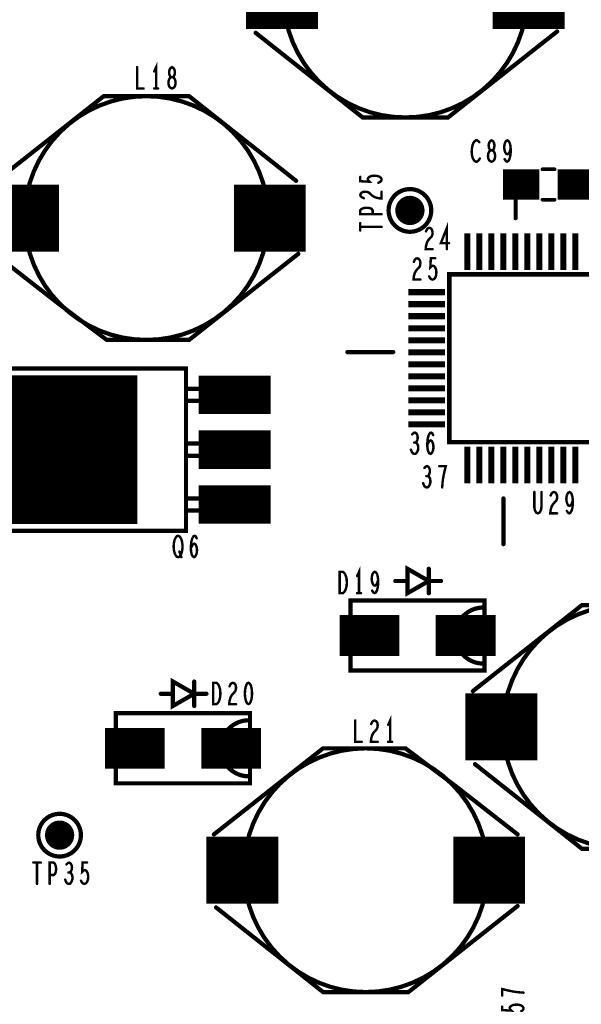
# Model space of a CAD drawing. Extents: x -0.18 to 8.86, y -3.29 to 6.3.
# Tile 9 of 69: x 1.28 to 2.21, y 1.34 to 2.95. Entities that reach past the tile are written whole.
import ezdxf

# ---------------------------------------------------------------- set-up
doc = ezdxf.new("R2010")
doc.units = 0
doc.layers.get('0').update_dxf_attribs({"color": 3, "linetype": 'CONTINUOUS'})

# ---------------------------------------------------------------- blocks, each defined once
blk = doc.blocks.new('PAD_R1')
at = {"const_width": 0.5}
blk.add_lwpolyline([(0.25, 0, 1), (-0.25, 0, 1)], format="xyb", close=True, dxfattribs=at)

msp = doc.modelspace()

# ---------------------------------------------------------------- linework, layer by layer
at = {"const_width": 0.007}
for points in [[(2.1175, 2.9925, 1), (1.7175, 2.9925, 1)], [(2.1175, 2.9925, 1), (1.7175, 2.9925, 1)], [(1.6925, 2.6275, 1), (1.2925, 2.6275, 1)], [(1.6925, 2.6275, 1), (1.2925, 2.6275, 1)], [(1.96, 2.64, 1), (1.89, 2.64, 1)], [(2.4775, 1.7925, 1), (2.0775, 1.7925, 1)], [(2.4775, 1.7925, 1), (2.0775, 1.7925, 1)], [(2.0525, 1.5575, 1), (1.6525, 1.5575, 1)], [(2.0525, 1.5575, 1), (1.6525, 1.5575, 1)], [(1.385, 1.615, 1), (1.315, 1.615, 1)]]:
    msp.add_lwpolyline(points, format="xyb", close=True, dxfattribs=at)
for points, const_width in [([(1.656, 2.9925), (1.774, 2.9925)], 0.11), ([(2.061, 2.9925), (2.179, 2.9925)], 0.11), ([(1.67181, 2.93144), (1.8475, 2.7925), (1.9875, 2.7925), (2.1667, 2.93373)], 0.007), ([(1.67181, 2.93144), (1.8475, 2.7925), (1.9875, 2.7925), (2.1667, 2.93373)], 0.007), ([(1.47717, 2.87513), (1.47717, 2.84013), (1.48783, 2.84013)], 0.004), ([(1.5085, 2.84013), (1.5085, 2.87513), (1.5053, 2.86813)], 0.004), ([(1.73819, 2.68856), (1.5625, 2.8275), (1.4225, 2.8275), (1.2433, 2.68627)], 0.007), ([(1.73819, 2.68856), (1.5625, 2.8275), (1.4225, 2.8275), (1.2433, 2.68627)], 0.007), ([(1.5053, 2.84013), (1.5117, 2.84013)], 0.004), ([(2.03887, 2.75208), (2.03727, 2.75383), (2.0354, 2.755), (2.03327, 2.755), (2.03087, 2.75325), (2.029, 2.75033), (2.02767, 2.74683), (2.0266, 2.741), (2.02633, 2.73575), (2.02687, 2.7305), (2.02767, 2.727), (2.02927, 2.7235), (2.03113, 2.72117), (2.033, 2.72), (2.03487, 2.72), (2.03673, 2.72117), (2.03833, 2.72292), (2.03967, 2.72525)], 0.004), ([(2.08047, 2.72408), (2.08233, 2.72117), (2.08447, 2.72), (2.0866, 2.72117), (2.08847, 2.72467), (2.0898, 2.72992), (2.09033, 2.73517), (2.09033, 2.74158), (2.0898, 2.74683), (2.08847, 2.7515), (2.08687, 2.75383), (2.085, 2.755), (2.08287, 2.75383), (2.08127, 2.7515), (2.0802, 2.748), (2.07967, 2.74333), (2.0802, 2.73925), (2.08153, 2.73517), (2.08313, 2.73283), (2.085, 2.73225), (2.08713, 2.73342), (2.08873, 2.73633), (2.09033, 2.74158)], 0.004), ([(1.87325, 2.68526), (1.87617, 2.68686), (1.87792, 2.68873), (1.8785, 2.69113), (1.87733, 2.69353), (1.875, 2.6954), (1.87092, 2.69673), (1.86625, 2.697), (1.86158, 2.69646), (1.85867, 2.69513), (1.85633, 2.69326), (1.85575, 2.6914), (1.85633, 2.68953), (1.85867, 2.68713), (1.8435, 2.68793), (1.8435, 2.69513)], 0.004), ([(2.0775, 2.6825), (2.1375, 2.6825)], 0.05), ([(2.0985, 2.6275), (2.0985, 2.7025)], 0.007), ([(2.1425, 2.7075), (2.1625, 2.7075)], 0.006), ([(2.1425, 2.7075), (2.1625, 2.7075)], 0.006), ([(2.1675, 2.6825), (2.2275, 2.6825)], 0.05), ([(1.231, 2.6275), (1.349, 2.6275)], 0.11), ([(1.636, 2.6275), (1.754, 2.6275)], 0.11), ([(1.84933, 2.66006), (1.84583, 2.66166), (1.84408, 2.66353), (1.8435, 2.66566), (1.84467, 2.66833), (1.84758, 2.6702), (1.85108, 2.67073), (1.85458, 2.67046), (1.8575, 2.6694), (1.86333, 2.66406), (1.86742, 2.66166), (1.87325, 2.66006), (1.8785, 2.65953), (1.8785, 2.67073)], 0.004), ([(2.1425, 2.6575), (2.1625, 2.6575)], 0.006), ([(2.1425, 2.6575), (2.1625, 2.6575)], 0.006), ([(1.8785, 2.6338), (1.8435, 2.6338), (1.8435, 2.6402), (1.84525, 2.64233), (1.84933, 2.64393), (1.854, 2.64446), (1.85867, 2.64393), (1.86217, 2.6426), (1.86392, 2.6402), (1.86392, 2.6338)], 0.004), ([(1.8435, 2.607), (1.8435, 2.61926)], 0.004), ([(1.9857, 2.5765), (1.9857, 2.6115), (1.97583, 2.58642), (1.98917, 2.58642)], 0.004), ([(1.8435, 2.61313), (1.8785, 2.61313)], 0.004), ([(1.95143, 2.60567), (1.95303, 2.60917), (1.9549, 2.61092), (1.95703, 2.6115), (1.9597, 2.61033), (1.96157, 2.60742), (1.9621, 2.60392), (1.96183, 2.60042), (1.96077, 2.5975), (1.95543, 2.59167), (1.95303, 2.58758), (1.95143, 2.58175), (1.9509, 2.5765), (1.9621, 2.5765)], 0.004), ([(2.01915, 2.5425), (2.01915, 2.6025)], 0.01), ([(2.03885, 2.5425), (2.03885, 2.6025)], 0.01), ([(2.05855, 2.5425), (2.05855, 2.6025)], 0.01), ([(2.07825, 2.5425), (2.07825, 2.6025)], 0.01), ([(2.09795, 2.5425), (2.09795, 2.6025)], 0.01), ([(2.11765, 2.5425), (2.11765, 2.6025)], 0.01), ([(2.13735, 2.5425), (2.13735, 2.6025)], 0.01), ([(2.15705, 2.5425), (2.15705, 2.6025)], 0.01), ([(2.17675, 2.5425), (2.17675, 2.6025)], 0.01), ([(2.19645, 2.5425), (2.19645, 2.6025)], 0.01), ([(1.2433, 2.56873), (1.3475, 2.4875), (1.4275, 2.4275), (1.5625, 2.4275), (1.7417, 2.56873)], 0.007), ([(1.2433, 2.56873), (1.3475, 2.4875), (1.4275, 2.4275), (1.5625, 2.4275), (1.7417, 2.56873)], 0.007), ([(1.93143, 2.55567), (1.93303, 2.55917), (1.9349, 2.56092), (1.93703, 2.5615), (1.9397, 2.56033), (1.94157, 2.55742), (1.9421, 2.55392), (1.94183, 2.55042), (1.94077, 2.5475), (1.93543, 2.54167), (1.93303, 2.53758), (1.93143, 2.53175), (1.9309, 2.5265), (1.9421, 2.5265)], 0.004), ([(1.95663, 2.53175), (1.95823, 2.52883), (1.9601, 2.52708), (1.9625, 2.5265), (1.9649, 2.52767), (1.96677, 2.53), (1.9681, 2.53408), (1.96837, 2.53875), (1.96783, 2.54342), (1.9665, 2.54633), (1.96463, 2.54867), (1.96277, 2.54925), (1.9609, 2.54867), (1.9585, 2.54633), (1.9593, 2.5615), (1.9665, 2.5615)], 0.004), ([(1.9225, 2.50585), (1.9825, 2.50585)], 0.01), ([(1.9225, 2.48615), (1.9825, 2.48615)], 0.01), ([(1.3635, 2.1255), (1.3635, 2.3695)], 0.228), ([(1.9225, 2.46645), (1.9825, 2.46645)], 0.01), ([(1.9225, 2.44675), (1.9825, 2.44675)], 0.01), ([(1.9225, 2.42705), (1.9825, 2.42705)], 0.01), ([(1.8975, 2.4075), (1.8225, 2.4075)], 0.007), ([(1.9225, 2.40735), (1.9825, 2.40735)], 0.01), ([(1.9225, 2.38765), (1.9825, 2.38765)], 0.01), ([(1.5785, 2.3375), (1.6965, 2.3375)], 0.063), ([(1.9225, 2.36795), (1.9825, 2.36795)], 0.01), ([(1.9225, 2.34825), (1.9825, 2.34825)], 0.01), ([(1.9225, 2.32855), (1.9825, 2.32855)], 0.01), ([(1.9225, 2.30885), (1.9825, 2.30885)], 0.01), ([(1.9225, 2.28915), (1.9825, 2.28915)], 0.01), ([(1.5785, 2.2475), (1.6965, 2.2475)], 0.063), ([(1.93437, 2.25917), (1.93597, 2.26092), (1.9373, 2.26383), (1.93783, 2.26733), (1.9373, 2.27083), (1.93597, 2.27375), (1.93357, 2.2755), (1.93117, 2.27492), (1.92877, 2.27258)], 0.004), ([(1.95343, 2.25508), (1.9553, 2.25917), (1.9569, 2.2615), (1.95903, 2.26267), (1.9609, 2.2615), (1.96223, 2.25917), (1.9633, 2.25567), (1.96357, 2.25158), (1.9633, 2.24808), (1.96223, 2.24458), (1.96063, 2.24167), (1.95877, 2.2405), (1.95663, 2.24167), (1.95477, 2.24517), (1.9537, 2.25042), (1.95343, 2.25625), (1.95397, 2.26383), (1.95477, 2.26792), (1.9561, 2.272), (1.95797, 2.27492), (1.95983, 2.2755), (1.9617, 2.27433), (1.96303, 2.27142)], 0.004), ([(1.92663, 2.2475), (1.92823, 2.24342), (1.93037, 2.24108), (1.93277, 2.2405), (1.9349, 2.24108), (1.93703, 2.244), (1.93837, 2.2475), (1.93863, 2.251), (1.9381, 2.25508), (1.93623, 2.258), (1.93437, 2.25917), (1.93197, 2.25917)], 0.004), ([(2.01915, 2.1925), (2.01915, 2.2525)], 0.01), ([(2.03885, 2.1925), (2.03885, 2.2525)], 0.01), ([(2.05855, 2.1925), (2.05855, 2.2525)], 0.01), ([(2.07825, 2.1925), (2.07825, 2.2525)], 0.01), ([(2.09795, 2.1925), (2.09795, 2.2525)], 0.01), ([(2.11765, 2.1925), (2.11765, 2.2525)], 0.01), ([(2.13735, 2.1925), (2.13735, 2.2525)], 0.01), ([(2.15705, 2.1925), (2.15705, 2.2525)], 0.01), ([(2.17675, 2.1925), (2.17675, 2.2525)], 0.01), ([(2.19645, 2.1925), (2.19645, 2.2525)], 0.01), ([(1.95437, 2.20417), (1.95597, 2.20592), (1.9573, 2.20883), (1.95783, 2.21233), (1.9573, 2.21583), (1.95597, 2.21875), (1.95357, 2.2205), (1.95117, 2.21992), (1.94877, 2.21758)], 0.004), ([(1.97797, 2.1855), (1.9785, 2.19308), (1.9793, 2.1995), (1.98037, 2.20533), (1.9817, 2.21175), (1.98383, 2.2205), (1.97317, 2.2205)], 0.004), ([(1.94663, 2.1925), (1.94823, 2.18842), (1.95037, 2.18608), (1.95277, 2.1855), (1.9549, 2.18608), (1.95703, 2.189), (1.95837, 2.1925), (1.95863, 2.196), (1.9581, 2.20008), (1.95623, 2.203), (1.95437, 2.20417), (1.95197, 2.20417)], 0.004), ([(1.5785, 2.1575), (1.6965, 2.1575)], 0.063), ([(2.0785, 2.1675), (2.0785, 2.0925)], 0.007), ([(2.12913, 2.178), (2.12913, 2.15292), (2.1302, 2.14767), (2.13233, 2.14417), (2.135, 2.143), (2.13767, 2.14417), (2.1398, 2.14767), (2.14087, 2.15292), (2.14087, 2.178)], 0.004), ([(2.15593, 2.17217), (2.15753, 2.17567), (2.1594, 2.17742), (2.16153, 2.178), (2.1642, 2.17683), (2.16607, 2.17392), (2.1666, 2.17042), (2.16633, 2.16692), (2.16527, 2.164), (2.15993, 2.15817), (2.15753, 2.15408), (2.15593, 2.14825), (2.1554, 2.143), (2.1666, 2.143)], 0.004), ([(2.18247, 2.14708), (2.18433, 2.14417), (2.18647, 2.143), (2.1886, 2.14417), (2.19047, 2.14767), (2.1918, 2.15292), (2.19233, 2.15817), (2.19233, 2.16458), (2.1918, 2.16983), (2.19047, 2.1745), (2.18887, 2.17683), (2.187, 2.178), (2.18487, 2.17683), (2.18327, 2.1745), (2.1822, 2.171), (2.18167, 2.16633), (2.1822, 2.16225), (2.18353, 2.15817), (2.18513, 2.15583), (2.187, 2.15525), (2.18913, 2.15642), (2.19073, 2.15933), (2.19233, 2.16458)], 0.004), ([(1.56543, 2.08571), (1.5673, 2.0898), (1.5689, 2.09213), (1.57103, 2.0933), (1.5729, 2.09213), (1.57423, 2.0898), (1.5753, 2.0863), (1.57557, 2.08221), (1.5753, 2.07871), (1.57423, 2.07521), (1.57263, 2.0723), (1.57077, 2.07113), (1.56863, 2.0723), (1.56677, 2.0758), (1.5657, 2.08105), (1.56543, 2.08688), (1.56597, 2.09446), (1.56677, 2.09855), (1.5681, 2.10263), (1.56997, 2.10555), (1.57183, 2.10613), (1.5737, 2.10496), (1.57503, 2.10205)], 0.004), ([(1.54663, 2.08046), (1.54983, 2.07113)], 0.004), ([(1.8415, 2.01213), (1.8415, 2.04713), (1.8383, 2.04013)], 0.004), ([(1.956, 2.012), (1.956, 2.052)], 0.007), ([(1.956, 2.012), (1.956, 2.052)], 0.007), ([(1.86297, 2.01621), (1.86483, 2.0133), (1.86697, 2.01213), (1.8691, 2.0133), (1.87097, 2.0168), (1.8723, 2.02205), (1.87283, 2.0273), (1.87283, 2.03371), (1.8723, 2.03896), (1.87097, 2.04363), (1.86937, 2.04596), (1.8675, 2.04713), (1.86537, 2.04596), (1.86377, 2.04363), (1.8627, 2.04013), (1.86217, 2.03546), (1.8627, 2.03138), (1.86403, 2.0273), (1.86563, 2.02496), (1.8675, 2.02438), (1.86963, 2.02555), (1.87123, 2.02846), (1.87283, 2.03371)], 0.004), ([(1.921, 2.032), (1.901, 2.032)], 0.007), ([(1.921, 2.032), (1.901, 2.032)], 0.007), ([(1.956, 2.032), (1.976, 2.032)], 0.007), ([(1.956, 2.032), (1.976, 2.032)], 0.007), ([(2.0475, 2), (1.8275, 2), (1.8275, 1.9875)], 0.007), ([(2.0475, 1.9875), (2.0475, 2), (1.8275, 2), (1.8275, 1.885), (2.0475, 1.885), (2.0475, 2)], 0.007), ([(1.8383, 2.01213), (1.8447, 2.01213)], 0.004), ([(2.5267, 1.85127), (2.4225, 1.9325), (2.3425, 1.9925), (2.2075, 1.9925), (2.0283, 1.85127)], 0.007), ([(2.5267, 1.85127), (2.4225, 1.9325), (2.3425, 1.9925), (2.2075, 1.9925), (2.0283, 1.85127)], 0.007), ([(1.8095, 1.9425), (1.9075, 1.9425)], 0.067), ([(1.9675, 1.9425), (2.0655, 1.9425)], 0.067), ([(1.8275, 1.8975), (1.8275, 1.885), (2.0475, 1.885), (2.0475, 1.8975)], 0.007), ([(1.571, 1.827), (1.571, 1.867)], 0.007), ([(1.571, 1.827), (1.571, 1.867)], 0.007), ([(1.62893, 1.85917), (1.63053, 1.86267), (1.6324, 1.86442), (1.63453, 1.865), (1.6372, 1.86383), (1.63907, 1.86092), (1.6396, 1.85742), (1.63933, 1.85392), (1.63827, 1.851), (1.63293, 1.84517), (1.63053, 1.84108), (1.62893, 1.83525), (1.6284, 1.83), (1.6396, 1.83)], 0.004), ([(1.536, 1.847), (1.516, 1.847)], 0.007), ([(1.536, 1.847), (1.516, 1.847)], 0.007), ([(1.571, 1.847), (1.591, 1.847)], 0.007), ([(1.571, 1.847), (1.591, 1.847)], 0.007), ([(2.016, 1.7925), (2.134, 1.7925)], 0.11), ([(1.6625, 1.815), (1.4425, 1.815), (1.4425, 1.8025)], 0.007), ([(1.6625, 1.8025), (1.6625, 1.815), (1.4425, 1.815), (1.4425, 1.7), (1.6625, 1.7), (1.6625, 1.815)], 0.007), ([(1.8925, 1.76813), (1.8925, 1.80313), (1.8893, 1.79613)], 0.004), ([(1.83517, 1.80313), (1.83517, 1.76813), (1.84583, 1.76813)], 0.004), ([(1.86143, 1.7973), (1.86303, 1.8008), (1.8649, 1.80255), (1.86703, 1.80313), (1.8697, 1.80196), (1.87157, 1.79905), (1.8721, 1.79555), (1.87183, 1.79205), (1.87077, 1.78913), (1.86543, 1.7833), (1.86303, 1.77921), (1.86143, 1.77338), (1.8609, 1.76813), (1.8721, 1.76813)], 0.004), ([(1.4245, 1.7575), (1.5225, 1.7575)], 0.067), ([(1.5825, 1.7575), (1.6805, 1.7575)], 0.067), ([(2.1017, 1.61627), (1.9975, 1.6975), (1.9175, 1.7575), (1.7825, 1.7575), (1.6033, 1.61627)], 0.007), ([(2.1017, 1.61627), (1.9975, 1.6975), (1.9175, 1.7575), (1.7825, 1.7575), (1.6033, 1.61627)], 0.007), ([(1.8893, 1.76813), (1.8957, 1.76813)], 0.004), ([(2.03181, 1.73144), (2.2075, 1.5925), (2.3475, 1.5925), (2.5267, 1.73373)], 0.007), ([(2.03181, 1.73144), (2.2075, 1.5925), (2.3475, 1.5925), (2.5267, 1.73373)], 0.007), ([(1.4425, 1.7125), (1.4425, 1.7), (1.6625, 1.7), (1.6625, 1.7125)], 0.007), ([(1.591, 1.5575), (1.709, 1.5575)], 0.11), ([(1.996, 1.5575), (2.114, 1.5575)], 0.11), ([(1.30687, 1.57), (1.31913, 1.57)], 0.004), ([(1.313, 1.57), (1.313, 1.535)], 0.004), ([(1.33367, 1.535), (1.33367, 1.57), (1.34007, 1.57), (1.3422, 1.56825), (1.3438, 1.56417), (1.34433, 1.5595), (1.3438, 1.55483), (1.34247, 1.55133), (1.34007, 1.54958), (1.33367, 1.54958)], 0.004), ([(1.36687, 1.55367), (1.36847, 1.55542), (1.3698, 1.55833), (1.37033, 1.56183), (1.3698, 1.56533), (1.36847, 1.56825), (1.36607, 1.57), (1.36367, 1.56942), (1.36127, 1.56708)], 0.004), ([(1.38513, 1.54025), (1.38673, 1.53733), (1.3886, 1.53558), (1.391, 1.535), (1.3934, 1.53617), (1.39527, 1.5385), (1.3966, 1.54258), (1.39687, 1.54725), (1.39633, 1.55192), (1.395, 1.55483), (1.39313, 1.55717), (1.39127, 1.55775), (1.3894, 1.55717), (1.387, 1.55483), (1.3878, 1.57), (1.395, 1.57)], 0.004), ([(1.35913, 1.542), (1.36073, 1.53792), (1.36287, 1.53558), (1.36527, 1.535), (1.3674, 1.53558), (1.36953, 1.5385), (1.37087, 1.542), (1.37113, 1.5455), (1.3706, 1.54958), (1.36873, 1.5525), (1.36687, 1.55367), (1.36447, 1.55367)], 0.004), ([(1.60681, 1.49644), (1.7825, 1.3575), (1.9225, 1.3575), (2.1017, 1.49873)], 0.007), ([(1.60681, 1.49644), (1.7825, 1.3575), (1.9225, 1.3575), (2.1017, 1.49873)], 0.007), ([(2.1115, 1.3566), (2.10392, 1.35713), (2.0975, 1.35793), (2.09167, 1.359), (2.08525, 1.36033), (2.0765, 1.36246), (2.0765, 1.3518)], 0.004), ([(2.10625, 1.32526), (2.10917, 1.32686), (2.11092, 1.32873), (2.1115, 1.33113), (2.11033, 1.33353), (2.108, 1.3354), (2.10392, 1.33673), (2.09925, 1.337), (2.09458, 1.33646), (2.09167, 1.33513), (2.08933, 1.33326), (2.08875, 1.3314), (2.08933, 1.32953), (2.09167, 1.32713), (2.0765, 1.32793), (2.0765, 1.33513)], 0.004)]:
    msp.add_lwpolyline(points, dxfattribs=dict(const_width=const_width))
for points, const_width in [([(1.5345, 2.84013), (1.53637, 2.84071), (1.5385, 2.84246), (1.53983, 2.84538), (1.54037, 2.84946), (1.53983, 2.85355), (1.53823, 2.85705), (1.53583, 2.8588), (1.53317, 2.8588), (1.53157, 2.85996), (1.53023, 2.86288), (1.5297, 2.86696), (1.5305, 2.87105), (1.53237, 2.87396), (1.5345, 2.87513), (1.53663, 2.87396), (1.5385, 2.87105), (1.5393, 2.86696), (1.53877, 2.86288), (1.53743, 2.85996), (1.53583, 2.8588), (1.53317, 2.8588), (1.53077, 2.85705), (1.52917, 2.85355), (1.52863, 2.84946), (1.52917, 2.84538), (1.5305, 2.84246), (1.53263, 2.84071)], 0.004), ([(2.059, 2.72), (2.06087, 2.72058), (2.063, 2.72233), (2.06433, 2.72525), (2.06487, 2.72933), (2.06433, 2.73342), (2.06273, 2.73692), (2.06033, 2.73867), (2.05767, 2.73867), (2.05607, 2.73983), (2.05473, 2.74275), (2.0542, 2.74683), (2.055, 2.75092), (2.05687, 2.75383), (2.059, 2.755), (2.06113, 2.75383), (2.063, 2.75092), (2.0638, 2.74683), (2.06327, 2.74275), (2.06193, 2.73983), (2.06033, 2.73867), (2.05767, 2.73867), (2.05527, 2.73692), (2.05367, 2.73342), (2.05313, 2.72933), (2.05367, 2.72525), (2.055, 2.72233), (2.05713, 2.72058)], 0.004), ([(2.2655, 2.5355), (2.2655, 2.2595), (1.9895, 2.2595), (1.9895, 2.5355)], 0.007), ([(2.265, 2.26), (1.99, 2.26), (1.99, 2.535), (2.265, 2.535)], 0.007), ([(1.5575, 2.1145), (1.5575, 2.3805), (1.2625, 2.3805), (1.2625, 2.1145)], 0.007), ([(1.5575, 2.1145), (1.5575, 2.3805), (1.2625, 2.3805), (1.2625, 2.1145)], 0.007), ([(1.6475, 2.3275), (1.6475, 2.3475), (1.5575, 2.3475), (1.5575, 2.3275)], 0.007), ([(1.6475, 2.3275), (1.6475, 2.3475), (1.5575, 2.3475), (1.5575, 2.3275)], 0.007), ([(1.6475, 2.2375), (1.6475, 2.2575), (1.5575, 2.2575), (1.5575, 2.2375), (1.6475, 2.2375), (1.6475, 2.2575), (1.5575, 2.2575), (1.5575, 2.2375)], 0.007), ([(1.6475, 2.1475), (1.6475, 2.1675), (1.5575, 2.1675), (1.5575, 2.1475), (1.6475, 2.1475), (1.6475, 2.1675), (1.5575, 2.1675), (1.5575, 2.1475)], 0.007), ([(1.5445, 2.07113), (1.54237, 2.07171), (1.5405, 2.07405), (1.5389, 2.07755), (1.53783, 2.08163), (1.5373, 2.0863), (1.5373, 2.09096), (1.53783, 2.09563), (1.5389, 2.09971), (1.5405, 2.10321), (1.54237, 2.10555), (1.5445, 2.10613), (1.54663, 2.10555), (1.5485, 2.10321), (1.5501, 2.09971), (1.55117, 2.09563), (1.5517, 2.09096), (1.5517, 2.0863), (1.55117, 2.08163), (1.5501, 2.07755), (1.5485, 2.07405), (1.54663, 2.07171)], 0.004), ([(1.956, 2.032), (1.921, 2.052), (1.921, 2.012)], 0.007), ([(1.956, 2.032), (1.921, 2.052), (1.921, 2.012)], 0.007), ([(1.80963, 2.01213), (1.80963, 2.04713), (1.81497, 2.04713), (1.8171, 2.04538), (1.8187, 2.04305), (1.82003, 2.03955), (1.8211, 2.03546), (1.82137, 2.02963), (1.8211, 2.0238), (1.82003, 2.01971), (1.8187, 2.01621), (1.8171, 2.01388), (1.81497, 2.01213)], 0.004), ([(1.571, 1.847), (1.536, 1.867), (1.536, 1.827)], 0.007), ([(1.571, 1.847), (1.536, 1.867), (1.536, 1.827)], 0.007), ([(1.60213, 1.83), (1.60213, 1.865), (1.60747, 1.865), (1.6096, 1.86325), (1.6112, 1.86092), (1.61253, 1.85742), (1.6136, 1.85333), (1.61387, 1.8475), (1.6136, 1.84167), (1.61253, 1.83758), (1.6112, 1.83408), (1.6096, 1.83175), (1.60747, 1.83)], 0.004), ([(1.66, 1.865), (1.65787, 1.86383), (1.65627, 1.86092), (1.6552, 1.85742), (1.6544, 1.85275), (1.65413, 1.8475), (1.6544, 1.84225), (1.6552, 1.83758), (1.65627, 1.83408), (1.65787, 1.83117), (1.66, 1.83), (1.66213, 1.83117), (1.66373, 1.83408), (1.6648, 1.83758), (1.6656, 1.84225), (1.66587, 1.8475), (1.6656, 1.85275), (1.6648, 1.85742), (1.66373, 1.86092), (1.66213, 1.86383)], 0.004)]:
    msp.add_lwpolyline(points, close=True, dxfattribs=dict(const_width=const_width))
for points in [[(2.0455, 1.8965, -0.99996), (2.0455, 1.9885)], [(2.0455, 1.8965, -0.99996), (2.0455, 1.9885)], [(1.6605, 1.7115, -1), (1.6605, 1.8035)], [(1.6605, 1.7115, -1), (1.6605, 1.8035)]]:
    msp.add_lwpolyline(points, format="xyb", dxfattribs=at)

# ---------------------------------------------------------------- block references
for p, xscale, yscale in [((1.67181, 2.93144), 0.007, 0.007), ((1.67181, 2.93144), 0.007, 0.007), ((2.1667, 2.93373), 0.007, 0.007), ((2.1667, 2.93373), 0.007, 0.007), ((1.47717, 2.87513), 0.004, 0.004), ((1.5053, 2.86813), 0.004, 0.004), ((1.48783, 2.84013), 0.004, 0.004), ((1.5053, 2.84013), 0.004, 0.004), ((1.5085, 2.84013), 0.004, 0.004), ((1.5117, 2.84013), 0.004, 0.004), ((2.03887, 2.75208), 0.004, 0.004), ((2.09033, 2.74158), 0.004, 0.004), ((2.03967, 2.72525), 0.004, 0.004), ((2.08047, 2.72408), 0.004, 0.004), ((2.0985, 2.7025), 0.007, 0.007), ((2.1425, 2.7075), 0.006, 0.006), ((2.1425, 2.7075), 0.006, 0.006), ((2.1625, 2.7075), 0.006, 0.006), ((2.1625, 2.7075), 0.006, 0.006), ((1.73819, 2.68856), 0.007, 0.007), ((1.73819, 2.68856), 0.007, 0.007), ((1.8435, 2.69513), 0.004, 0.004), ((1.87325, 2.68526), 0.004, 0.004), ((1.8785, 2.67073), 0.004, 0.004), ((1.84933, 2.66006), 0.004, 0.004), ((1.925, 2.64), 0.048, 0.048), ((2.1425, 2.6575), 0.006, 0.006), ((2.1425, 2.6575), 0.006, 0.006), ((2.1625, 2.6575), 0.006, 0.006), ((2.1625, 2.6575), 0.006, 0.006), ((1.86392, 2.6338), 0.004, 0.004), ((1.8785, 2.6338), 0.004, 0.004), ((1.8435, 2.61926), 0.004, 0.004), ((2.0985, 2.6275), 0.007, 0.007), ((1.8435, 2.61313), 0.004, 0.004), ((1.8435, 2.607), 0.004, 0.004), ((1.8785, 2.61313), 0.004, 0.004), ((1.95143, 2.60567), 0.004, 0.004), ((1.98917, 2.58642), 0.004, 0.004), ((1.7417, 2.56873), 0.007, 0.007), ((1.7417, 2.56873), 0.007, 0.007), ((1.9621, 2.5765), 0.004, 0.004), ((1.9857, 2.5765), 0.004, 0.004), ((1.93143, 2.55567), 0.004, 0.004), ((1.9665, 2.5615), 0.004, 0.004), ((1.9421, 2.5265), 0.004, 0.004), ((1.95663, 2.53175), 0.004, 0.004), ((1.8225, 2.4075), 0.007, 0.007), ((1.8975, 2.4075), 0.007, 0.007), ((1.92877, 2.27258), 0.004, 0.004), ((1.96303, 2.27142), 0.004, 0.004), ((1.92663, 2.2475), 0.004, 0.004), ((1.93197, 2.25917), 0.004, 0.004), ((1.93437, 2.25917), 0.004, 0.004), ((1.95343, 2.25508), 0.004, 0.004), ((1.94877, 2.21758), 0.004, 0.004), ((1.97317, 2.2205), 0.004, 0.004), ((1.95197, 2.20417), 0.004, 0.004), ((1.95437, 2.20417), 0.004, 0.004), ((1.94663, 2.1925), 0.004, 0.004), ((1.97797, 2.1855), 0.004, 0.004), ((2.0785, 2.1675), 0.007, 0.007), ((2.12913, 2.178), 0.004, 0.004), ((2.14087, 2.178), 0.004, 0.004), ((2.15593, 2.17217), 0.004, 0.004), ((2.19233, 2.16458), 0.004, 0.004), ((2.18247, 2.14708), 0.004, 0.004), ((2.1666, 2.143), 0.004, 0.004), ((1.57503, 2.10205), 0.004, 0.004), ((1.56543, 2.08571), 0.004, 0.004), ((2.0785, 2.0925), 0.007, 0.007), ((1.54663, 2.08046), 0.004, 0.004), ((1.54983, 2.07113), 0.004, 0.004), ((1.956, 2.052), 0.007, 0.007), ((1.956, 2.052), 0.007, 0.007), ((1.8383, 2.04013), 0.004, 0.004), ((1.87283, 2.03371), 0.004, 0.004), ((1.901, 2.032), 0.007, 0.007), ((1.901, 2.032), 0.007, 0.007), ((1.921, 2.032), 0.007, 0.007), ((1.921, 2.032), 0.007, 0.007), ((1.956, 2.032), 0.007, 0.007), ((1.956, 2.032), 0.007, 0.007), ((1.976, 2.032), 0.007, 0.007), ((1.976, 2.032), 0.007, 0.007), ((1.8383, 2.01213), 0.004, 0.004), ((1.8415, 2.01213), 0.004, 0.004), ((1.8447, 2.01213), 0.004, 0.004), ((1.86297, 2.01621), 0.004, 0.004), ((1.956, 2.012), 0.007, 0.007), ((1.956, 2.012), 0.007, 0.007), ((2.0475, 2), 0.007, 0.007), ((2.0475, 2), 0.007, 0.007), ((1.8275, 1.9875), 0.007, 0.007), ((2.0455, 1.9885), 0.007, 0.007), ((2.0455, 1.9885), 0.007, 0.007), ((2.0475, 1.9875), 0.007, 0.007), ((1.8275, 1.8975), 0.007, 0.007), ((2.0455, 1.8965), 0.007, 0.007), ((2.0455, 1.8965), 0.007, 0.007), ((2.0475, 1.8975), 0.007, 0.007), ((1.571, 1.867), 0.007, 0.007), ((1.571, 1.867), 0.007, 0.007), ((1.62893, 1.85917), 0.004, 0.004), ((1.516, 1.847), 0.007, 0.007), ((1.516, 1.847), 0.007, 0.007), ((1.536, 1.847), 0.007, 0.007), ((1.536, 1.847), 0.007, 0.007), ((1.571, 1.847), 0.007, 0.007), ((1.571, 1.847), 0.007, 0.007), ((1.591, 1.847), 0.007, 0.007), ((1.591, 1.847), 0.007, 0.007), ((2.0283, 1.85127), 0.007, 0.007), ((2.0283, 1.85127), 0.007, 0.007), ((1.571, 1.827), 0.007, 0.007), ((1.571, 1.827), 0.007, 0.007), ((1.6396, 1.83), 0.004, 0.004), ((1.6625, 1.815), 0.007, 0.007), ((1.6625, 1.815), 0.007, 0.007), ((1.4425, 1.8025), 0.007, 0.007), ((1.6605, 1.8035), 0.007, 0.007), ((1.6605, 1.8035), 0.007, 0.007), ((1.6625, 1.8025), 0.007, 0.007), ((1.83517, 1.80313), 0.004, 0.004), ((1.86143, 1.7973), 0.004, 0.004), ((1.8893, 1.79613), 0.004, 0.004), ((1.84583, 1.76813), 0.004, 0.004), ((1.8721, 1.76813), 0.004, 0.004), ((1.8893, 1.76813), 0.004, 0.004), ((1.8925, 1.76813), 0.004, 0.004), ((1.8957, 1.76813), 0.004, 0.004), ((2.03181, 1.73144), 0.007, 0.007), ((2.03181, 1.73144), 0.007, 0.007), ((1.4425, 1.7125), 0.007, 0.007), ((1.6605, 1.7115), 0.007, 0.007), ((1.6605, 1.7115), 0.007, 0.007), ((1.6625, 1.7125), 0.007, 0.007), ((1.35, 1.615), 0.048, 0.048), ((1.6033, 1.61627), 0.007, 0.007), ((1.6033, 1.61627), 0.007, 0.007), ((2.1017, 1.61627), 0.007, 0.007), ((2.1017, 1.61627), 0.007, 0.007), ((1.30687, 1.57), 0.004, 0.004), ((1.313, 1.57), 0.004, 0.004), ((1.31913, 1.57), 0.004, 0.004), ((1.36127, 1.56708), 0.004, 0.004), ((1.395, 1.57), 0.004, 0.004), ((1.33367, 1.54958), 0.004, 0.004), ((1.36447, 1.55367), 0.004, 0.004), ((1.36687, 1.55367), 0.004, 0.004), ((1.313, 1.535), 0.004, 0.004), ((1.33367, 1.535), 0.004, 0.004), ((1.35913, 1.542), 0.004, 0.004), ((1.38513, 1.54025), 0.004, 0.004), ((1.60681, 1.49644), 0.007, 0.007), ((1.60681, 1.49644), 0.007, 0.007), ((2.1017, 1.49873), 0.007, 0.007), ((2.1017, 1.49873), 0.007, 0.007), ((2.1115, 1.3566), 0.004, 0.004), ((2.0765, 1.3518), 0.004, 0.004)]:
    msp.add_blockref('PAD_R1', p, dxfattribs=dict(xscale=xscale, yscale=yscale))

doc.saveas('drawing.dxf')
